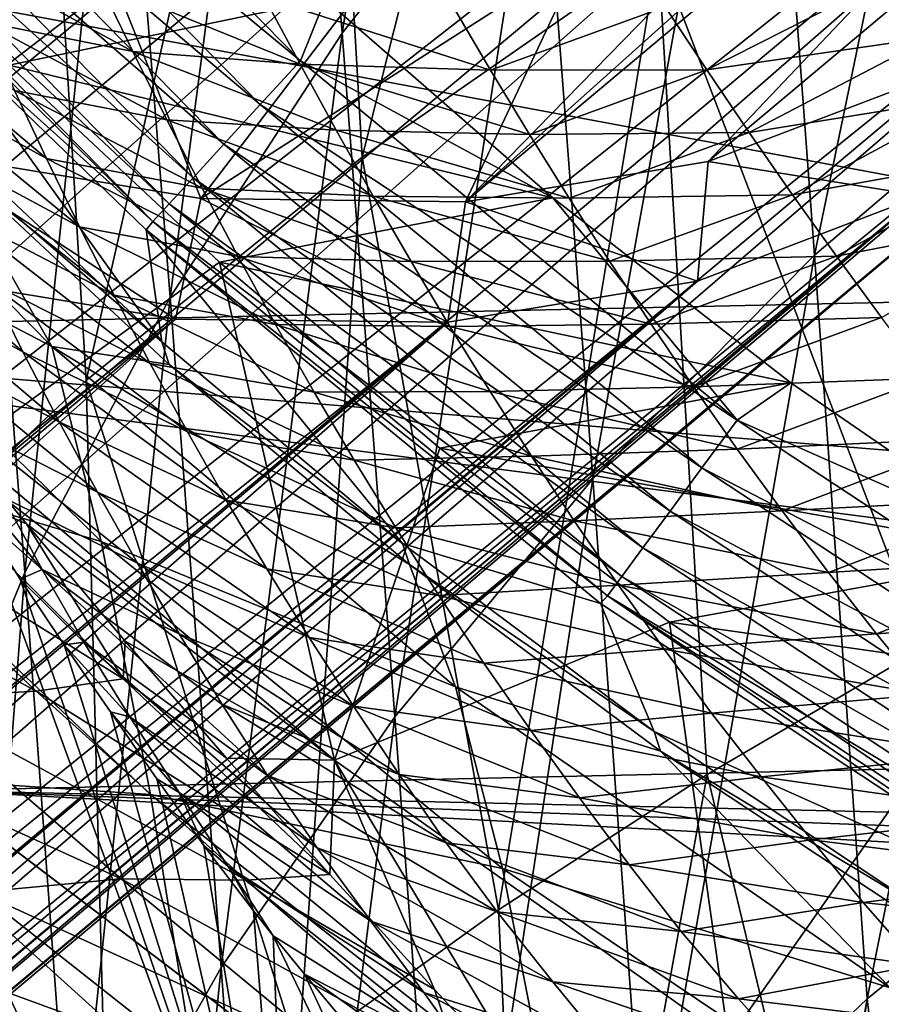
# Model space of a CAD drawing. Header units: metres. Extents: x -81 to 81, y -160 to 24.
# Tile 153 of 256: x -13.31 to -10.36, y -16.74 to -13.37. Entities that reach past the tile are written whole.
import ezdxf

# ---------------------------------------------------------------- set-up
doc = ezdxf.new("R2010")
doc.units = ezdxf.units.M
doc.layers.add('solid_501850_SW0001', color=7, linetype='CONTINUOUS')

msp = doc.modelspace()

# ---------------------------------------------------------------- linework, layer by layer
at = {"layer": 'solid_501850_SW0001'}
for points in [[(-3.074823, 2.153132, 37.877499), (-20.499187, -13.538681, 37.875874), (-20.864267, -13.308882, 38.155552)], [(-3.074823, 2.153132, 37.877499), (-2.791039, 1.899691, 37.547318), (-20.499187, -13.538681, 37.875874)], [(-2.791039, 1.899691, 37.547318), (-20.115282, -13.695514, 37.549973), (-20.499187, -13.538681, 37.875874)], [(-2.791039, 1.899691, 37.547318), (-18.180426, -12.245525, 37.317612), (-20.115282, -13.695514, 37.549973)], [(-8.945104, -6.159204, 28.861761), (-17.650682, -13.415193, 36.823414), (-15.53021, -11.158769, 34.913994)], [(-8.945104, -6.159204, 28.861761), (-17.43276, -13.996988, 36.527737), (-17.650682, -13.415193, 36.823414)], [(-8.945104, -6.159204, 28.861761), (-8.546358, -7.315212, 28.236788), (-17.43276, -13.996988, 36.527737)], [(-8.546358, -7.315212, 28.236788), (-17.247408, -14.573404, 36.20137), (-17.43276, -13.996988, 36.527737)], [(-8.546358, -7.315212, 28.236788), (-17.09519, -15.1428, 35.845196), (-17.247408, -14.573404, 36.20137)], [(-8.546358, -7.315212, 28.236788), (-8.280411, -8.440536, 27.494698), (-17.09519, -15.1428, 35.845196)], [(-8.280411, -8.440536, 27.494698), (-16.977089, -15.701576, 35.461452), (-17.09519, -15.1428, 35.845196)], [(-8.280411, -8.440536, 27.494698), (-16.893486, -16.247643, 35.051628), (-16.977089, -15.701576, 35.461452)], [(-8.280411, -8.440536, 27.494698), (-8.152085, -9.514558, 26.649143), (-16.893486, -16.247643, 35.051628)], [(-8.152085, -9.514558, 26.649143), (-16.844664, -16.779442, 34.616852), (-16.893486, -16.247643, 35.051628)], [(-8.152085, -9.514558, 26.649143), (-16.830942, -17.293594, 34.159874), (-16.844664, -16.779442, 34.616852)], [(-8.152085, -9.514558, 26.649143), (-8.163363, -10.520238, 25.713594), (-16.830942, -17.293594, 34.159874)], [(-12.206751, -13.413109, 107.246956), (-12.385904, -11.193456, 103.630226), (-11.711227, -10.290176, 104.087585)], [(-11.530266, -12.553999, 107.733734), (-12.206751, -13.413109, 107.246956), (-11.711227, -10.290176, 104.087585)], [(-12.137555, -13.837885, 117.305756), (-11.273492, -10.385248, 114.090157), (-12.294282, -11.125996, 113.616447)], [(-12.137555, -13.837885, 117.305756), (-11.125079, -13.133507, 117.804344), (-11.273492, -10.385248, 114.090157)], [(-8.163363, -10.520238, 25.713594), (-16.908768, -18.262018, 33.185719), (-16.852316, -17.788311, 33.682339)], [(-8.163363, -10.520238, 25.713594), (-8.31418, -11.439964, 24.70429), (-16.908768, -18.262018, 33.185719)], [(-8.163363, -10.520238, 25.713594), (-16.852316, -17.788311, 33.682339), (-16.830942, -17.293594, 34.159874)], [(-10.590725, -14.173091, 111.790161), (-10.770546, -11.745925, 108.191566), (-9.932058, -10.995133, 108.616974)], [(-9.758121, -13.463151, 112.239037), (-10.590725, -14.173091, 111.790161), (-9.932058, -10.995133, 108.616974)], [(-8.354523, -11.111953, 24.438234), (-11.784545, -13.990083, 18.043594), (-10.954058, -13.852874, 19.078125)], [(-10.116862, -12.494614, 21.240915), (-11.784545, -13.990083, 18.043594), (-8.354523, -11.111953, 24.438234)], [(-8.354523, -11.111953, 24.438234), (-10.954058, -13.852874, 19.078125), (-8.633861, -11.905996, 23.403704)], [(-13.081953, -14.601572, 116.764954), (-12.294282, -11.125996, 113.616447), (-13.24457, -11.928585, 113.102776)], [(-13.081953, -14.601572, 116.764954), (-12.137555, -13.837885, 117.305756), (-12.294282, -11.125996, 113.616447)], [(-12.795602, -14.316968, 106.734718), (-12.969091, -12.142397, 103.14933), (-12.385904, -11.193456, 103.630226)], [(-12.206751, -13.413109, 107.246956), (-12.795602, -14.316968, 106.734718), (-12.385904, -11.193456, 103.630226)], [(-8.31418, -11.439964, 24.70429), (-17.125488, -19.136, 32.146309), (-16.999935, -18.711706, 32.673168)], [(-8.31418, -11.439964, 24.70429), (-8.601727, -12.257323, 23.639378), (-17.125488, -19.136, 32.146309)], [(-8.31418, -11.439964, 24.70429), (-16.999935, -18.711706, 32.673168), (-16.908768, -18.262018, 33.185719)], [(-11.348275, -14.938284, 111.306602), (-11.530266, -12.553999, 107.733734), (-10.770546, -11.745925, 108.191566)], [(-10.590725, -14.173091, 111.790161), (-11.348275, -14.938284, 111.306602), (-10.770546, -11.745925, 108.191566)], [(-13.952888, -15.420466, 116.184776), (-13.24457, -11.928585, 113.102776), (-14.118835, -12.788567, 112.551872)], [(-13.952888, -15.420466, 116.184776), (-13.081953, -14.601572, 116.764954), (-13.24457, -11.928585, 113.102776)], [(-8.633861, -11.905996, 23.403704), (-10.954058, -13.852874, 19.078125), (-10.211478, -13.569723, 20.150457)], [(-13.857475, -12.2595, 54.090183), (-13.705418, -12.12536, 54.022781), (-12.349638, -13.507483, 54.022781)], [(-12.349638, -13.507483, 54.022781), (-13.705418, -12.12536, 54.022781), (-12.264775, -13.297103, 54)], [(-13.292419, -15.259287, 106.200531), (-13.45632, -13.130166, 102.648216), (-12.969091, -12.142397, 103.14933)], [(-12.795602, -14.316968, 106.734718), (-13.292419, -15.259287, 106.200531), (-12.969091, -12.142397, 103.14933)], [(-8.601727, -12.257323, 23.639378), (-17.477556, -19.901279, 31.058617), (-17.285038, -19.533361, 31.606983)], [(-8.601727, -12.257323, 23.639378), (-9.02157, -12.959562, 22.535404), (-17.477556, -19.901279, 31.058617)], [(-8.601727, -12.257323, 23.639378), (-17.285038, -19.533361, 31.606983), (-17.125488, -19.136, 32.146309)], [(-13.995324, -12.381104, 54.199123), (-13.857475, -12.2595, 54.090183), (-12.486652, -13.656948, 54.090183)], [(-12.486652, -13.656948, 54.090183), (-13.857475, -12.2595, 54.090183), (-12.349638, -13.507483, 54.022781)], [(-14.11267, -12.484623, 54.344627), (-13.995324, -12.381104, 54.199123), (-12.610862, -13.792447, 54.199123)], [(-12.610862, -13.792447, 54.199123), (-13.995324, -12.381104, 54.199123), (-12.486652, -13.656948, 54.090183)], [(-14.204153, -12.565328, 54.520054), (-14.11267, -12.484623, 54.344627), (-12.716597, -13.907793, 54.344627)], [(-12.716597, -13.907793, 54.344627), (-14.11267, -12.484623, 54.344627), (-12.610862, -13.792447, 54.199123)], [(-10.116862, -12.494614, 21.240915), (-10.704607, -12.883339, 20.24106), (-11.784545, -13.990083, 18.043594)], [(-11.125079, -13.133507, 117.804344), (-10.216166, -15.517291, 121.723938), (-10.050711, -12.491904, 118.258324)], [(-14.265599, -12.619534, 54.717396), (-14.204153, -12.565328, 54.520054), (-12.799029, -13.997719, 54.520054)], [(-12.799029, -13.997719, 54.520054), (-14.204153, -12.565328, 54.520054), (-12.716597, -13.907793, 54.344627)], [(-12.026346, -15.753034, 110.792007), (-12.206751, -13.413109, 107.246956), (-11.530266, -12.553999, 107.733734)], [(-11.348275, -14.938284, 111.306602), (-12.026346, -15.753034, 110.792007), (-11.530266, -12.553999, 107.733734)], [(-12.854396, -14.058119, 54.717396), (-14.292648, -12.644036, 54.907925), (-14.265599, -12.619534, 54.717396)], [(-12.854396, -14.058119, 54.717396), (-14.265599, -12.619534, 54.717396), (-12.799029, -13.997719, 54.520054)], [(-12.854396, -14.058119, 54.717396), (-13.602997, -13.385068, 54.906685), (-14.292648, -12.644036, 54.907925)], [(-8.249678, -14.289594, 2), (-15.246174, -14.441393, 2), (-16.71777, -12.708903, 2)], [(-9.85319, -13.234987, 2), (-8.249678, -14.289594, 2), (-16.71777, -12.708903, 2)], [(-12.264775, -13.297103, 54), (-14.030193, -12.812181, 54), (-13.346083, -13.523079, 54)], [(-10.704607, -12.883339, 20.24106), (-11.384703, -13.142701, 19.258924), (-11.784545, -13.990083, 18.043594)], [(-9.02157, -12.959562, 22.535404), (-17.958963, -20.544451, 29.941519), (-17.702463, -20.23875, 30.502766)], [(-9.02157, -12.959562, 22.535404), (-9.565908, -13.533527, 21.412987), (-17.958963, -20.544451, 29.941519)], [(-9.02157, -12.959562, 22.535404), (-17.702463, -20.23875, 30.502766), (-17.477556, -19.901279, 31.058617)], [(-12.975953, -13.258655, 17.411612), (-13.859974, -13.112996, 16.578184), (-13.653875, -13.820346, 16.154318)], [(-13.292419, -15.259287, 106.200531), (-13.69299, -16.233688, 105.647919), (-13.45632, -13.130166, 102.648216)], [(-13.538039, -13.139801, 87.693657), (-12.922866, -13.475214, 86.946098), (-13.037009, -13.239193, 86.868149)], [(-13.538039, -13.139801, 87.693657), (-13.434652, -13.374639, 87.780502), (-12.922866, -13.475214, 86.946098)], [(-11.384703, -13.142701, 19.258924), (-12.689715, -13.979237, 17.063272), (-11.784545, -13.990083, 18.043594)], [(-11.384703, -13.142701, 19.258924), (-12.146781, -13.268618, 18.309601), (-12.689715, -13.979237, 17.063272)], [(-12.137555, -13.837885, 117.305756), (-11.671509, -16.413771, 121.023651), (-11.125079, -13.133507, 117.804344)], [(-11.125079, -13.133507, 117.804344), (-11.671509, -16.413771, 121.023651), (-10.956989, -15.950297, 121.385658)], [(-11.125079, -13.133507, 117.804344), (-10.956989, -15.950297, 121.385658), (-10.216166, -15.517291, 121.723938)], [(-13.583371, -13.815464, 58.149918), (-13.200436, -14.485826, 62.552574), (-14.465623, -13.199264, 62.651062)], [(-14.293979, -13.914976, 67.18322), (-14.465623, -13.199264, 62.651062), (-13.200436, -14.485826, 62.552574)], [(-13.037009, -13.239193, 86.868149), (-12.350614, -13.518945, 86.146568), (-12.472191, -13.290989, 86.079903)], [(-13.037009, -13.239193, 86.868149), (-12.922866, -13.475214, 86.946098), (-12.350614, -13.518945, 86.146568)], [(-11.10169, -13.322603, 84.647179), (-10.95851, -13.539011, 84.695976), (-10.338819, -13.223198, 83.991135)], [(-10.95851, -13.539011, 84.695976), (-10.188517, -13.426425, 84.030693), (-10.338819, -13.223198, 83.991135)], [(-12.975953, -13.258655, 17.411612), (-13.653875, -13.820346, 16.154318), (-12.689715, -13.979237, 17.063272)], [(-12.146781, -13.268618, 18.309601), (-12.975953, -13.258655, 17.411612), (-12.689715, -13.979237, 17.063272)], [(-13.845108, -13.313985, 88.683617), (-13.218492, -13.842445, 87.953545), (-13.328258, -13.608775, 87.867226)], [(-13.845108, -13.313985, 88.683617), (-13.744857, -13.5508, 88.78009), (-13.218492, -13.842445, 87.953545)], [(-11.486192, -13.976864, 54), (-12.264775, -13.297103, 54), (-13.346083, -13.523079, 54)], [(-12.472191, -13.290989, 86.079903), (-11.698356, -13.539729, 85.395905), (-11.829428, -13.318308, 85.338875)], [(-12.472191, -13.290989, 86.079903), (-12.350614, -13.518945, 86.146568), (-11.698356, -13.539729, 85.395905)], [(-12.349638, -13.507483, 54.022781), (-12.264775, -13.297103, 54), (-11.486192, -13.976864, 54)], [(-11.829428, -13.318308, 85.338875), (-11.698356, -13.539729, 85.395905), (-11.10169, -13.322603, 84.647179)], [(-11.698356, -13.539729, 85.395905), (-10.95851, -13.539011, 84.695976), (-11.10169, -13.322603, 84.647179)], [(-13.434652, -13.374639, 87.780502), (-12.805991, -13.710062, 87.024117), (-12.922866, -13.475214, 86.946098)], [(-13.434652, -13.374639, 87.780502), (-13.328258, -13.608775, 87.867226), (-12.805991, -13.710062, 87.024117)], [(-12.823666, -14.469574, 57.484314), (-13.608454, -13.7329, 57.519093), (-13.602997, -13.385068, 54.906685)], [(-12.823666, -14.469574, 57.484314), (-13.602997, -13.385068, 54.906685), (-12.877282, -14.086468, 54.905521)], [(-12.854396, -14.058119, 54.717396), (-12.877282, -14.086468, 54.905521), (-13.602997, -13.385068, 54.906685)], [(-12.620599, -16.611588, 110.250038), (-12.795602, -14.316968, 106.734718), (-12.206751, -13.413109, 107.246956)], [(-12.026346, -15.753034, 110.792007), (-12.620599, -16.611588, 110.250038), (-12.206751, -13.413109, 107.246956)], [(-10.95851, -13.539011, 84.695976), (-10.813258, -13.753438, 84.744873), (-10.188517, -13.426425, 84.030693)], [(-10.813258, -13.753438, 84.744873), (-10.036303, -13.627546, 84.070274), (-10.188517, -13.426425, 84.030693)], [(-12.922866, -13.475214, 86.946098), (-12.226755, -13.745373, 86.213425), (-12.350614, -13.518945, 86.146568)], [(-12.922866, -13.475214, 86.946098), (-12.805991, -13.710062, 87.024117), (-12.226755, -13.745373, 86.213425)], [(-10.410191, -16.718731, 115.309746), (-10.590725, -14.173091, 111.790161), (-9.758121, -13.463151, 112.239037)], [(-9.583657, -16.049723, 115.780556), (-10.410191, -16.718731, 115.309746), (-9.758121, -13.463151, 112.239037)], [(-12.486652, -13.656948, 54.090183), (-12.349638, -13.507483, 54.022781), (-10.854898, -14.738056, 54.022781)], [(-10.854898, -14.738056, 54.022781), (-12.349638, -13.507483, 54.022781), (-11.486192, -13.976864, 54)], [(-9.565908, -13.533527, 21.412987), (-18.560987, -21.054058, 28.815071), (-18.24542, -20.81646, 29.378422)], [(-9.565908, -13.533527, 21.412987), (-10.225677, -13.969928, 20.290571), (-18.560987, -21.054058, 28.815071)], [(-9.565908, -13.533527, 21.412987), (-18.24542, -20.81646, 29.378422), (-17.958963, -20.544451, 29.941519)], [(-13.499246, -14.834518, 48.921474), (-12.62625, -14.19737, 54), (-13.346083, -13.523079, 54)], [(-11.486192, -13.976864, 54), (-13.346083, -13.523079, 54), (-12.62625, -14.19737, 54)], [(-12.350614, -13.518945, 86.146568), (-11.565234, -13.759366, 85.453117), (-11.698356, -13.539729, 85.395905)], [(-12.350614, -13.518945, 86.146568), (-12.226755, -13.745373, 86.213425), (-11.565234, -13.759366, 85.453117)], [(-11.698356, -13.539729, 85.395905), (-11.565234, -13.759366, 85.453117), (-10.95851, -13.539011, 84.695976)], [(-11.565234, -13.759366, 85.453117), (-10.813258, -13.753438, 84.744873), (-10.95851, -13.539011, 84.695976)], [(-13.744857, -13.5508, 88.78009), (-13.104862, -14.075938, 88.039055), (-13.218492, -13.842445, 87.953545)], [(-13.744857, -13.5508, 88.78009), (-13.640495, -13.787953, 88.875481), (-13.104862, -14.075938, 88.039055)], [(-10.211478, -13.569723, 20.150457), (-10.954058, -13.852874, 19.078125), (-10.225677, -13.969928, 20.290571)], [(-13.328258, -13.608775, 87.867226), (-12.686012, -13.943948, 87.101952), (-12.805991, -13.710062, 87.024117)], [(-13.328258, -13.608775, 87.867226), (-13.218492, -13.842445, 87.953545), (-12.686012, -13.943948, 87.101952)], [(-10.813258, -13.753438, 84.744873), (-10.665574, -13.966011, 84.793694), (-10.036303, -13.627546, 84.070274)], [(-10.665574, -13.966011, 84.793694), (-9.881866, -13.826637, 84.109741), (-10.036303, -13.627546, 84.070274)], [(-12.610862, -13.792447, 54.199123), (-12.486652, -13.656948, 54.090183), (-10.975244, -14.901248, 54.090183)], [(-10.975244, -14.901248, 54.090183), (-12.486652, -13.656948, 54.090183), (-10.854898, -14.738056, 54.022781)], [(-12.805991, -13.710062, 87.024117), (-12.100219, -13.970499, 86.280235), (-12.226755, -13.745373, 86.213425)], [(-12.805991, -13.710062, 87.024117), (-12.686012, -13.943948, 87.101952), (-12.100219, -13.970499, 86.280235)], [(-12.823666, -14.469574, 57.484314), (-13.583371, -13.815464, 58.149918), (-13.608454, -13.7329, 57.519093)], [(-12.226755, -13.745373, 86.213425), (-11.42966, -13.977428, 85.5103), (-11.565234, -13.759366, 85.453117)], [(-12.226755, -13.745373, 86.213425), (-12.100219, -13.970499, 86.280235), (-11.42966, -13.977428, 85.5103)], [(-11.565234, -13.759366, 85.453117), (-11.42966, -13.977428, 85.5103), (-10.813258, -13.753438, 84.744873)], [(-11.42966, -13.977428, 85.5103), (-10.665574, -13.966011, 84.793694), (-10.813258, -13.753438, 84.744873)], [(-13.640495, -13.787953, 88.875481), (-12.986803, -14.309569, 88.123314), (-13.104862, -14.075938, 88.039055)], [(-13.640495, -13.787953, 88.875481), (-13.531494, -14.025802, 88.969307), (-12.986803, -14.309569, 88.123314)], [(-13.583371, -13.815464, 58.149918), (-12.798827, -14.546919, 58.112644), (-13.200436, -14.485826, 62.552574)], [(-12.823666, -14.469574, 57.484314), (-12.798827, -14.546919, 58.112644), (-13.583371, -13.815464, 58.149918)], [(-12.716597, -13.907793, 54.344627), (-12.610862, -13.792447, 54.199123), (-11.084342, -15.049191, 54.199123)], [(-11.084342, -15.049191, 54.199123), (-12.610862, -13.792447, 54.199123), (-10.975244, -14.901248, 54.090183)], [(-13.653875, -13.820346, 16.154318), (-13.769328, -14.227985, 16.176832), (-12.776969, -14.391513, 17.112381)], [(-12.689715, -13.979237, 17.063272), (-13.653875, -13.820346, 16.154318), (-12.776969, -14.391513, 17.112381)], [(-13.218492, -13.842445, 87.953545), (-12.562511, -14.17709, 87.179314), (-12.686012, -13.943948, 87.101952)], [(-13.218492, -13.842445, 87.953545), (-13.104862, -14.075938, 88.039055), (-12.562511, -14.17709, 87.179314)], [(-13.081953, -14.601572, 116.764954), (-12.35637, -16.907379, 120.638084), (-12.137555, -13.837885, 117.305756)], [(-12.137555, -13.837885, 117.305756), (-12.35637, -16.907379, 120.638084), (-11.671509, -16.413771, 121.023651)], [(-10.954058, -13.852874, 19.078125), (-11.784545, -13.990083, 18.043594), (-10.990153, -14.261451, 19.186598)], [(-10.954058, -13.852874, 19.078125), (-10.990153, -14.261451, 19.186598), (-10.225677, -13.969928, 20.290571)], [(-10.665574, -13.966011, 84.793694), (-10.515089, -14.176838, 84.842255), (-9.881866, -13.826637, 84.109741)], [(-10.515089, -14.176838, 84.842255), (-9.724826, -14.023773, 84.148933), (-9.881866, -13.826637, 84.109741)], [(-13.031713, -15.152737, 67.035637), (-14.293979, -13.914976, 67.18322), (-13.200436, -14.485826, 62.552574)], [(-14.121251, -14.831726, 71.680275), (-14.293979, -13.914976, 67.18322), (-13.031713, -15.152737, 67.035637)], [(-12.799029, -13.997719, 54.520054), (-12.716597, -13.907793, 54.344627), (-11.177213, -15.175129, 54.344627)], [(-11.177213, -15.175129, 54.344627), (-12.716597, -13.907793, 54.344627), (-11.084342, -15.049191, 54.199123)], [(-12.686012, -13.943948, 87.101952), (-11.97065, -14.194486, 86.346779), (-12.100219, -13.970499, 86.280235)], [(-12.686012, -13.943948, 87.101952), (-12.562511, -14.17709, 87.179314), (-11.97065, -14.194486, 86.346779)], [(-10.225677, -13.969928, 20.290571), (-19.273956, -21.421947, 27.697344), (-18.904552, -21.256306, 28.253538)], [(-10.225677, -13.969928, 20.290571), (-10.990153, -14.261451, 19.186598), (-19.273956, -21.421947, 27.697344)], [(-10.225677, -13.969928, 20.290571), (-18.904552, -21.256306, 28.253538), (-18.560987, -21.054058, 28.815071)], [(-12.689715, -13.979237, 17.063272), (-12.776969, -14.391513, 17.112381), (-11.845026, -14.402695, 18.121683)], [(-11.784545, -13.990083, 18.043594), (-12.689715, -13.979237, 17.063272), (-11.845026, -14.402695, 18.121683)], [(-10.671309, -14.609551, 54), (-11.486192, -13.976864, 54), (-12.62625, -14.19737, 54)], [(-12.100219, -13.970499, 86.280235), (-11.291288, -14.194044, 85.567284), (-11.42966, -13.977428, 85.5103)], [(-12.100219, -13.970499, 86.280235), (-11.97065, -14.194486, 86.346779), (-11.291288, -14.194044, 85.567284)], [(-10.854898, -14.738056, 54.022781), (-11.486192, -13.976864, 54), (-10.671309, -14.609551, 54)], [(-11.42966, -13.977428, 85.5103), (-11.291288, -14.194044, 85.567284), (-10.665574, -13.966011, 84.793694)], [(-11.291288, -14.194044, 85.567284), (-10.515089, -14.176838, 84.842255), (-10.665574, -13.966011, 84.793694)], [(-12.854396, -14.058119, 54.717396), (-12.799029, -13.997719, 54.520054), (-11.249617, -15.273314, 54.520054)], [(-11.249617, -15.273314, 54.520054), (-12.799029, -13.997719, 54.520054), (-11.177213, -15.175129, 54.344627)], [(-11.784545, -13.990083, 18.043594), (-11.845026, -14.402695, 18.121683), (-10.990153, -14.261451, 19.186598)], [(-13.851559, -14.023096, 89.967339), (-13.298813, -14.503694, 89.151993), (-13.417616, -14.264418, 89.061447)], [(-13.851559, -14.023096, 89.967339), (-13.739757, -14.265566, 90.064941), (-13.298813, -14.503694, 89.151993)], [(-13.531494, -14.025802, 88.969307), (-12.863938, -14.543501, 88.206078), (-12.986803, -14.309569, 88.123314)], [(-13.531494, -14.025802, 88.969307), (-13.417616, -14.264418, 89.061447), (-12.863938, -14.543501, 88.206078)], [(-10.515089, -14.176838, 84.842255), (-10.361276, -14.386039, 84.89032), (-9.724826, -14.023773, 84.148933)], [(-13.104862, -14.075938, 88.039055), (-12.434915, -14.409753, 87.255798), (-12.562511, -14.17709, 87.179314)], [(-13.104862, -14.075938, 88.039055), (-12.986803, -14.309569, 88.123314), (-12.434915, -14.409753, 87.255798)], [(-11.298246, -15.33926, 54.717396), (-12.877282, -14.086468, 54.905521), (-12.854396, -14.058119, 54.717396)], [(-12.000489, -15.159981, 57.452991), (-12.877282, -14.086468, 54.905521), (-11.322934, -15.36585, 54.903454)], [(-11.298246, -15.33926, 54.717396), (-11.322934, -15.36585, 54.903454), (-12.877282, -14.086468, 54.905521)], [(-12.000489, -15.159981, 57.452991), (-12.823666, -14.469574, 57.484314), (-12.877282, -14.086468, 54.905521)], [(-11.298246, -15.33926, 54.717396), (-12.854396, -14.058119, 54.717396), (-11.249617, -15.273314, 54.520054)], [(-12.562511, -14.17709, 87.179314), (-11.837573, -14.417519, 86.412766), (-11.97065, -14.194486, 86.346779)], [(-12.562511, -14.17709, 87.179314), (-12.434915, -14.409753, 87.255798), (-11.837573, -14.417519, 86.412766)], [(-11.165368, -17.440941, 114.802032), (-11.348275, -14.938284, 111.306602), (-10.590725, -14.173091, 111.790161)], [(-11.291288, -14.194044, 85.567284), (-11.149669, -14.409357, 85.62381), (-10.515089, -14.176838, 84.842255)], [(-10.410191, -16.718731, 115.309746), (-11.165368, -17.440941, 114.802032), (-10.590725, -14.173091, 111.790161)], [(-11.149669, -14.409357, 85.62381), (-10.361276, -14.386039, 84.89032), (-10.515089, -14.176838, 84.842255)], [(-12.232267, -15.901699, 48.907223), (-12.62625, -14.19737, 54), (-13.499246, -14.834518, 48.921474)], [(-10.671309, -14.609551, 54), (-12.62625, -14.19737, 54), (-11.872545, -14.833467, 54)], [(-12.232267, -15.901699, 48.907223), (-11.872545, -14.833467, 54), (-12.62625, -14.19737, 54)], [(-11.97065, -14.194486, 86.346779), (-11.149669, -14.409357, 85.62381), (-11.291288, -14.194044, 85.567284)], [(-11.97065, -14.194486, 86.346779), (-11.837573, -14.417519, 86.412766), (-11.149669, -14.409357, 85.62381)], [(-12.776969, -14.391513, 17.112381), (-13.769328, -14.227985, 16.176832), (-21.945789, -21.623201, 24.58954)], [(-10.990153, -14.261451, 19.186598), (-20.085346, -21.6415, 26.608112), (-19.667967, -21.550503, 27.148273)], [(-10.990153, -14.261451, 19.186598), (-11.845026, -14.402695, 18.121683), (-20.085346, -21.6415, 26.608112)], [(-10.990153, -14.261451, 19.186598), (-19.667967, -21.550503, 27.148273), (-19.273956, -21.421947, 27.697344)], [(-8.249678, -14.289594, 2), (-6.535561, -15.150459, 2), (-15.246174, -14.441393, 2)], [(-13.739757, -14.265566, 90.064941), (-13.174693, -14.74369, 89.240601), (-13.298813, -14.503694, 89.151993)], [(-13.739757, -14.265566, 90.064941), (-13.621776, -14.50977, 90.159218), (-13.174693, -14.74369, 89.240601)], [(-13.417616, -14.264418, 89.061447), (-12.736212, -14.77764, 88.287392), (-12.863938, -14.543501, 88.206078)], [(-13.417616, -14.264418, 89.061447), (-13.298813, -14.503694, 89.151993), (-12.736212, -14.77764, 88.287392)], [(-13.126691, -17.508198, 109.684372), (-13.292419, -15.259287, 106.200531), (-12.795602, -14.316968, 106.734718)], [(-12.620599, -16.611588, 110.250038), (-13.126691, -17.508198, 109.684372), (-12.795602, -14.316968, 106.734718)], [(-12.986803, -14.309569, 88.123314), (-12.302638, -14.642194, 87.331024), (-12.434915, -14.409753, 87.255798)], [(-12.986803, -14.309569, 88.123314), (-12.863938, -14.543501, 88.206078), (-12.302638, -14.642194, 87.331024)], [(-12.776969, -14.391513, 17.112381), (-21.945789, -21.623201, 24.58954), (-21.455841, -21.68519, 25.068651)], [(-12.776969, -14.391513, 17.112381), (-21.455841, -21.68519, 25.068651), (-20.980743, -21.708952, 25.566607)], [(-11.845026, -14.402695, 18.121683), (-12.776969, -14.391513, 17.112381), (-20.980743, -21.708952, 25.566607)], [(-11.149669, -14.409357, 85.62381), (-11.004232, -14.62353, 85.679588), (-10.361276, -14.386039, 84.89032)], [(-11.004232, -14.62353, 85.679588), (-10.203551, -14.593736, 84.93763), (-10.361276, -14.386039, 84.89032)], [(-11.845026, -14.402695, 18.121683), (-20.980743, -21.708952, 25.566607), (-20.523489, -21.694359, 26.080252)], [(-11.845026, -14.402695, 18.121683), (-20.523489, -21.694359, 26.080252), (-20.085346, -21.6415, 26.608112)], [(-12.434915, -14.409753, 87.255798), (-11.700409, -14.639809, 86.477852), (-11.837573, -14.417519, 86.412766)], [(-12.434915, -14.409753, 87.255798), (-12.302638, -14.642194, 87.331024), (-11.700409, -14.639809, 86.477852)], [(-11.837573, -14.417519, 86.412766), (-11.004232, -14.62353, 85.679588), (-11.149669, -14.409357, 85.62381)], [(-11.837573, -14.417519, 86.412766), (-11.700409, -14.639809, 86.477852), (-11.004232, -14.62353, 85.679588)], [(-4.732069, -15.806881, 2), (-13.59501, -16.005497, 2), (-15.246174, -14.441393, 2)], [(-6.535561, -15.150459, 2), (-4.732069, -15.806881, 2), (-15.246174, -14.441393, 2)], [(-11.976569, -15.232227, 58.079102), (-11.818662, -15.650252, 62.463932), (-13.200436, -14.485826, 62.552574)], [(-13.031713, -15.152737, 67.035637), (-13.200436, -14.485826, 62.552574), (-11.818662, -15.650252, 62.463932)], [(-12.798827, -14.546919, 58.112644), (-11.976569, -15.232227, 58.079102), (-13.200436, -14.485826, 62.552574)], [(-12.000489, -15.159981, 57.452991), (-12.798827, -14.546919, 58.112644), (-12.823666, -14.469574, 57.484314)], [(-13.621776, -14.50977, 90.159218), (-13.044243, -14.984774, 89.32618), (-13.174693, -14.74369, 89.240601)], [(-13.621776, -14.50977, 90.159218), (-13.497008, -14.755923, 90.249527), (-13.044243, -14.984774, 89.32618)], [(-13.298813, -14.503694, 89.151993), (-12.603464, -15.011923, 88.367203), (-12.736212, -14.77764, 88.287392)], [(-13.298813, -14.503694, 89.151993), (-13.174693, -14.74369, 89.240601), (-12.603464, -15.011923, 88.367203)], [(-12.863938, -14.543501, 88.206078), (-12.165442, -14.874441, 87.404884), (-12.302638, -14.642194, 87.331024)], [(-12.863938, -14.543501, 88.206078), (-12.736212, -14.77764, 88.287392), (-12.165442, -14.874441, 87.404884)], [(-12.000489, -15.159981, 57.452991), (-11.976569, -15.232227, 58.079102), (-12.798827, -14.546919, 58.112644)], [(-11.004232, -14.62353, 85.679588), (-10.854505, -14.836678, 85.734398), (-10.203551, -14.593736, 84.93763)], [(-10.854505, -14.836678, 85.734398), (-10.041623, -14.799936, 84.98407), (-10.203551, -14.593736, 84.93763)], [(-13.952888, -15.420466, 116.184776), (-13.008873, -17.429949, 120.229843), (-13.081953, -14.601572, 116.764954)], [(-13.081953, -14.601572, 116.764954), (-13.008873, -17.429949, 120.229843), (-12.35637, -16.907379, 120.638084)], [(-9.817135, -15.197289, 54), (-10.671309, -14.609551, 54), (-11.872545, -14.833467, 54)], [(-11.700409, -14.639809, 86.477852), (-10.854505, -14.836678, 85.734398), (-11.004232, -14.62353, 85.679588)], [(-10.854898, -14.738056, 54.022781), (-10.671309, -14.609551, 54), (-9.817135, -15.197289, 54)], [(-12.302638, -14.642194, 87.331024), (-11.558704, -14.861492, 86.541794), (-11.700409, -14.639809, 86.477852)], [(-12.302638, -14.642194, 87.331024), (-12.165442, -14.874441, 87.404884), (-11.558704, -14.861492, 86.541794)], [(-11.700409, -14.639809, 86.477852), (-11.558704, -14.861492, 86.541794), (-10.854505, -14.836678, 85.734398)], [(-13.497008, -14.755923, 90.249527), (-12.906836, -15.227092, 89.408165), (-13.044243, -14.984774, 89.32618)], [(-13.497008, -14.755923, 90.249527), (-13.366779, -15.002868, 90.338005), (-12.906836, -15.227092, 89.408165)], [(-13.174693, -14.74369, 89.240601), (-12.464826, -15.24655, 88.44471), (-12.603464, -15.011923, 88.367203)], [(-13.174693, -14.74369, 89.240601), (-13.044243, -14.984774, 89.32618), (-12.464826, -15.24655, 88.44471)], [(-10.975244, -14.901248, 54.090183), (-10.854898, -14.738056, 54.022781), (-9.237782, -15.803148, 54.022781)], [(-9.237782, -15.803148, 54.022781), (-10.854898, -14.738056, 54.022781), (-9.817135, -15.197289, 54)], [(-12.736212, -14.77764, 88.287392), (-12.02331, -15.106371, 87.477463), (-12.165442, -14.874441, 87.404884)], [(-12.736212, -14.77764, 88.287392), (-12.603464, -15.011923, 88.367203), (-12.02331, -15.106371, 87.477463)], [(-13.232494, -15.249383, 90.426826), (-13.587474, -14.826381, 90.766853), (-13.450862, -15.057, 90.785515)], [(-13.366779, -15.002868, 90.338005), (-13.587474, -14.826381, 90.766853), (-13.232494, -15.249383, 90.426826)], [(-10.854505, -14.836678, 85.734398), (-10.700416, -15.048723, 85.788246), (-10.041623, -14.799936, 84.98407)], [(-10.700416, -15.048723, 85.788246), (-9.87552, -15.004519, 85.029701), (-10.041623, -14.799936, 84.98407)], [(-12.86205, -16.018986, 71.485474), (-14.121251, -14.831726, 71.680275), (-13.031713, -15.152737, 67.035637)], [(-13.947365, -15.947774, 76.133209), (-14.121251, -14.831726, 71.680275), (-12.86205, -16.018986, 71.485474)], [(-13.643353, -14.939567, 48.200603), (-13.287065, -15.09259, 48.670414), (-13.499246, -14.834518, 48.921474)], [(-12.232267, -15.901699, 48.907223), (-13.499246, -14.834518, 48.921474), (-13.287065, -15.09259, 48.670414)], [(-12.232267, -15.901699, 48.907223), (-11.086637, -15.429898, 54), (-11.872545, -14.833467, 54)], [(-12.165442, -14.874441, 87.404884), (-11.412395, -15.082489, 86.604622), (-11.558704, -14.861492, 86.541794)], [(-9.817135, -15.197289, 54), (-11.872545, -14.833467, 54), (-11.086637, -15.429898, 54)], [(-11.558704, -14.861492, 86.541794), (-10.700416, -15.048723, 85.788246), (-10.854505, -14.836678, 85.734398)], [(-11.558704, -14.861492, 86.541794), (-11.412395, -15.082489, 86.604622), (-10.700416, -15.048723, 85.788246)], [(-12.165442, -14.874441, 87.404884), (-12.02331, -15.106371, 87.477463), (-11.412395, -15.082489, 86.604622)], [(-11.084342, -15.049191, 54.199123), (-10.975244, -14.901248, 54.090183), (-9.340229, -15.978131, 54.090183)], [(-9.340229, -15.978131, 54.090183), (-10.975244, -14.901248, 54.090183), (-9.237782, -15.803148, 54.022781)], [(-13.951387, -15.00247, 47.476585), (-12.955918, -15.623364, 47.771072), (-13.643353, -14.939567, 48.200603)], [(-13.643353, -14.939567, 48.200603), (-12.955918, -15.623364, 47.771072), (-13.287065, -15.09259, 48.670414)], [(-11.844795, -18.211201, 114.2612), (-12.026346, -15.753034, 110.792007), (-11.348275, -14.938284, 111.306602)], [(-11.165368, -17.440941, 114.802032), (-11.844795, -18.211201, 114.2612), (-11.348275, -14.938284, 111.306602)], [(-13.044243, -14.984774, 89.32618), (-12.3193, -15.481767, 88.519005), (-12.464826, -15.24655, 88.44471)], [(-13.044243, -14.984774, 89.32618), (-12.906836, -15.227092, 89.408165), (-12.3193, -15.481767, 88.519005)], [(-14.377373, -15.053236, 46.825165), (-13.253417, -15.665343, 47.029186), (-13.951387, -15.00247, 47.476585)], [(-13.951387, -15.00247, 47.476585), (-13.253417, -15.665343, 47.029186), (-12.955918, -15.623364, 47.771072)], [(-13.366779, -15.002868, 90.338005), (-12.763936, -15.469632, 89.488495), (-12.906836, -15.227092, 89.408165)], [(-13.366779, -15.002868, 90.338005), (-13.232494, -15.249383, 90.426826), (-12.763936, -15.469632, 89.488495)], [(-12.603464, -15.011923, 88.367203), (-11.875819, -15.337976, 87.548439), (-12.02331, -15.106371, 87.477463)], [(-12.603464, -15.011923, 88.367203), (-12.464826, -15.24655, 88.44471), (-11.875819, -15.337976, 87.548439)], [(-10.700416, -15.048723, 85.788246), (-10.541946, -15.259549, 85.841156), (-9.87552, -15.004519, 85.029701)], [(-10.541946, -15.259549, 85.841156), (-9.705014, -15.207376, 85.074409), (-9.87552, -15.004519, 85.029701)], [(-14.377373, -15.053236, 46.825165), (-13.680202, -15.689056, 46.367565), (-13.253417, -15.665343, 47.029186)], [(-12.384216, -17.973127, 94.186371), (-13.308167, -15.282683, 90.787659), (-13.450862, -15.057, 90.785515)], [(-13.232494, -15.249383, 90.426826), (-13.450862, -15.057, 90.785515), (-13.308167, -15.282683, 90.787659)], [(-13.434691, -16.7327, 94.737793), (-12.384216, -17.973127, 94.186371), (-13.450862, -15.057, 90.785515)], [(-11.412395, -15.082489, 86.604622), (-10.541946, -15.259549, 85.841156), (-10.700416, -15.048723, 85.788246)], [(-11.177213, -15.175129, 54.344627), (-11.084342, -15.049191, 54.199123), (-9.433103, -16.136763, 54.199123)], [(-9.433103, -16.136763, 54.199123), (-11.084342, -15.049191, 54.199123), (-9.340229, -15.978131, 54.090183)], [(-12.232267, -15.901699, 48.907223), (-13.287065, -15.09259, 48.670414), (-12.949097, -15.494264, 48.249741)], [(-12.955918, -15.623364, 47.771072), (-12.949097, -15.494264, 48.249741), (-13.287065, -15.09259, 48.670414)], [(-12.02331, -15.106371, 87.477463), (-11.261425, -15.302691, 86.666344), (-11.412395, -15.082489, 86.604622)], [(-11.412395, -15.082489, 86.604622), (-11.261425, -15.302691, 86.666344), (-10.541946, -15.259549, 85.841156)], [(-12.02331, -15.106371, 87.477463), (-11.875819, -15.337976, 87.548439), (-11.261425, -15.302691, 86.666344)], [(-11.658269, -16.272402, 66.90287), (-13.031713, -15.152737, 67.035637), (-11.818662, -15.650252, 62.463932)], [(-12.86205, -16.018986, 71.485474), (-13.031713, -15.152737, 67.035637), (-11.658269, -16.272402, 66.90287)], [(-11.13921, -15.803707, 57.425167), (-11.976569, -15.232227, 58.079102), (-12.000489, -15.159981, 57.452991)], [(-11.13921, -15.803707, 57.425167), (-12.000489, -15.159981, 57.452991), (-11.322934, -15.36585, 54.903454)], [(-11.249617, -15.273314, 54.520054), (-11.177213, -15.175129, 54.344627), (-9.512162, -16.271799, 54.344627)], [(-9.512162, -16.271799, 54.344627), (-11.177213, -15.175129, 54.344627), (-9.433103, -16.136763, 54.199123)], [(-8.926284, -15.737804, 54), (-9.817135, -15.197289, 54), (-11.086637, -15.429898, 54)], [(-12.906836, -15.227092, 89.408165), (-12.167603, -15.717077, 88.590988), (-12.3193, -15.481767, 88.519005)], [(-12.906836, -15.227092, 89.408165), (-12.763936, -15.469632, 89.488495), (-12.167603, -15.717077, 88.590988)], [(-11.976569, -15.232227, 58.079102), (-11.116773, -15.871091, 58.049061), (-11.818662, -15.650252, 62.463932)], [(-11.13921, -15.803707, 57.425167), (-11.116773, -15.871091, 58.049061), (-11.976569, -15.232227, 58.079102)], [(-10.541946, -15.259549, 85.841156), (-10.378459, -15.469123, 85.892731), (-9.705014, -15.207376, 85.074409)], [(-10.378459, -15.469123, 85.892731), (-9.529125, -15.408454, 85.117638), (-9.705014, -15.207376, 85.074409)], [(-13.540402, -18.437052, 109.098724), (-13.69299, -16.233688, 105.647919), (-13.292419, -15.259287, 106.200531)], [(-13.126691, -17.508198, 109.684372), (-13.540402, -18.437052, 109.098724), (-13.292419, -15.259287, 106.200531)], [(-13.232494, -15.249383, 90.426826), (-13.308167, -15.282683, 90.787659), (-13.090242, -15.49795, 90.510681)], [(-13.232494, -15.249383, 90.426826), (-12.462119, -15.954223, 89.645302), (-12.617095, -15.711329, 89.569153)], [(-13.232494, -15.249383, 90.426826), (-13.090242, -15.49795, 90.510681), (-12.462119, -15.954223, 89.645302)], [(-13.232494, -15.249383, 90.426826), (-12.617095, -15.711329, 89.569153), (-12.763936, -15.469632, 89.488495)], [(-12.464826, -15.24655, 88.44471), (-11.721867, -15.569439, 87.616928), (-11.875819, -15.337976, 87.548439)], [(-12.464826, -15.24655, 88.44471), (-12.3193, -15.481767, 88.519005), (-11.721867, -15.569439, 87.616928)], [(-11.261425, -15.302691, 86.666344), (-10.378459, -15.469123, 85.892731), (-10.541946, -15.259549, 85.841156)], [(-12.384216, -17.973127, 94.186371), (-13.15768, -15.506808, 90.777283), (-13.308167, -15.282683, 90.787659)], [(-13.090242, -15.49795, 90.510681), (-13.308167, -15.282683, 90.787659), (-13.15768, -15.506808, 90.777283)], [(-11.875819, -15.337976, 87.548439), (-11.105067, -15.522122, 86.72644), (-11.261425, -15.302691, 86.666344)], [(-11.298246, -15.33926, 54.717396), (-11.249617, -15.273314, 54.520054), (-9.573798, -16.377075, 54.520054)], [(-11.261425, -15.302691, 86.666344), (-11.105067, -15.522122, 86.72644), (-10.378459, -15.469123, 85.892731)], [(-9.573798, -16.377075, 54.520054), (-11.249617, -15.273314, 54.520054), (-9.512162, -16.271799, 54.344627)], [(-11.875819, -15.337976, 87.548439), (-11.721867, -15.569439, 87.616928), (-11.105067, -15.522122, 86.72644)], [(-11.298246, -15.33926, 54.717396), (-9.636812, -16.476767, 54.901821), (-11.322934, -15.36585, 54.903454)], [(-11.13921, -15.803707, 57.425167), (-11.322934, -15.36585, 54.903454), (-9.636812, -16.476767, 54.901821)], [(-9.615196, -16.447786, 54.717396), (-9.636812, -16.476767, 54.901821), (-11.298246, -15.33926, 54.717396)], [(-9.615196, -16.447786, 54.717396), (-11.298246, -15.33926, 54.717396), (-9.573798, -16.377075, 54.520054)], [(-13.952888, -15.420466, 116.184776), (-13.626694, -17.979891, 119.800148), (-13.008873, -17.429949, 120.229843)], [(-10.884507, -16.858301, 48.907814), (-11.086637, -15.429898, 54), (-12.232267, -15.901699, 48.907223)], [(-8.926284, -15.737804, 54), (-11.086637, -15.429898, 54), (-10.271108, -15.984488, 54)], [(-10.884507, -16.858301, 48.907814), (-10.271108, -15.984488, 54), (-11.086637, -15.429898, 54)], [(-10.378459, -15.469123, 85.892731), (-10.208884, -15.677467, 85.942299), (-9.529125, -15.408454, 85.117638)], [(-12.763936, -15.469632, 89.488495), (-12.011828, -15.951388, 88.662888), (-12.167603, -15.717077, 88.590988)], [(-12.763936, -15.469632, 89.488495), (-12.617095, -15.711329, 89.569153), (-12.011828, -15.951388, 88.662888)], [(-11.105067, -15.522122, 86.72644), (-10.208884, -15.677467, 85.942299), (-10.378459, -15.469123, 85.892731)], [(-13.090242, -15.49795, 90.510681), (-13.15768, -15.506808, 90.777283), (-12.933167, -15.75308, 90.580444)], [(-13.090242, -15.49795, 90.510681), (-12.291642, -16.202061, 89.708649), (-12.462119, -15.954223, 89.645302)], [(-13.090242, -15.49795, 90.510681), (-12.933167, -15.75308, 90.580444), (-12.291642, -16.202061, 89.708649)], [(-12.955918, -15.623364, 47.771072), (-12.602615, -15.89495, 47.791397), (-12.949097, -15.494264, 48.249741)], [(-12.232267, -15.901699, 48.907223), (-12.949097, -15.494264, 48.249741), (-12.602615, -15.89495, 47.791397)], [(-12.3193, -15.481767, 88.519005), (-11.560874, -15.800762, 87.682533), (-11.721867, -15.569439, 87.616928)], [(-12.3193, -15.481767, 88.519005), (-12.167603, -15.717077, 88.590988), (-11.560874, -15.800762, 87.682533)], [(-12.384216, -17.973127, 94.186371), (-12.998965, -15.735908, 90.770737), (-13.15768, -15.506808, 90.777283)], [(-12.933167, -15.75308, 90.580444), (-13.15768, -15.506808, 90.777283), (-12.998965, -15.735908, 90.770737)], [(-11.721867, -15.569439, 87.616928), (-10.942244, -15.740881, 86.784149), (-11.105067, -15.522122, 86.72644)], [(-11.105067, -15.522122, 86.72644), (-10.942244, -15.740881, 86.784149), (-10.208884, -15.677467, 85.942299)], [(-10.357415, -18.443874, 125.137711), (-10.216166, -15.517291, 121.723938), (-10.956989, -15.950297, 121.385658)], [(-11.721867, -15.569439, 87.616928), (-11.560874, -15.800762, 87.682533), (-10.942244, -15.740881, 86.784149)], [(-13.253417, -15.665343, 47.029186), (-12.248818, -16.293474, 47.294106), (-12.955918, -15.623364, 47.771072)], [(-12.955918, -15.623364, 47.771072), (-12.248818, -16.293474, 47.294106), (-12.602615, -15.89495, 47.791397)], [(-13.680202, -15.689056, 46.367565), (-12.535509, -16.313131, 46.531471), (-13.253417, -15.665343, 47.029186)], [(-13.253417, -15.665343, 47.029186), (-12.535509, -16.313131, 46.531471), (-12.248818, -16.293474, 47.294106)], [(-11.116773, -15.871091, 58.049061), (-10.331758, -16.681273, 62.385715), (-11.818662, -15.650252, 62.463932)], [(-11.658269, -16.272402, 66.90287), (-11.818662, -15.650252, 62.463932), (-10.331758, -16.681273, 62.385715)], [(-14.162112, -15.762885, 45.748463), (-12.963292, -16.308407, 45.857956), (-13.680202, -15.689056, 46.367565)], [(-13.680202, -15.689056, 46.367565), (-12.963292, -16.308407, 45.857956), (-12.535509, -16.313131, 46.531471)], [(-10.942244, -15.740881, 86.784149), (-10.033319, -15.884395, 85.989998), (-10.208884, -15.677467, 85.942299)], [(-12.384216, -17.973127, 94.186371), (-12.840454, -15.966237, 90.787888), (-12.998965, -15.735908, 90.770737)], [(-12.764046, -16.012297, 90.640236), (-12.998965, -15.735908, 90.770737), (-12.840454, -15.966237, 90.787888)], [(-12.933167, -15.75308, 90.580444), (-12.998965, -15.735908, 90.770737), (-12.764046, -16.012297, 90.640236)], [(-12.617095, -15.711329, 89.569153), (-11.850627, -16.185053, 88.733391), (-12.011828, -15.951388, 88.662888)], [(-12.617095, -15.711329, 89.569153), (-12.462119, -15.954223, 89.645302), (-11.850627, -16.185053, 88.733391)], [(-12.167603, -15.717077, 88.590988), (-11.394635, -16.031164, 87.746941), (-11.560874, -15.800762, 87.682533)], [(-12.167603, -15.717077, 88.590988), (-12.011828, -15.951388, 88.662888), (-11.394635, -16.031164, 87.746941)], [(-11.560874, -15.800762, 87.682533), (-10.773232, -15.958723, 86.839783), (-10.942244, -15.740881, 86.784149)], [(-10.942244, -15.740881, 86.784149), (-10.773232, -15.958723, 86.839783), (-10.033319, -15.884395, 85.989998)], [(-14.162112, -15.762885, 45.748463), (-13.448657, -16.354109, 45.22575), (-12.963292, -16.308407, 45.857956)], [(-12.933167, -15.75308, 90.580444), (-12.108668, -16.452692, 89.762939), (-12.291642, -16.202061, 89.708649)], [(-12.933167, -15.75308, 90.580444), (-12.764046, -16.012297, 90.640236), (-12.108668, -16.452692, 89.762939)], [(-12.444177, -19.024292, 113.691093), (-12.620599, -16.611588, 110.250038), (-12.026346, -15.753034, 110.792007)], [(-11.844795, -18.211201, 114.2612), (-12.444177, -19.024292, 113.691093), (-12.026346, -15.753034, 110.792007)], [(-4.732069, -15.806881, 2), (-2.865022, -16.249355, 2), (-13.59501, -16.005497, 2)], [(-11.560874, -15.800762, 87.682533), (-11.394635, -16.031164, 87.746941), (-10.773232, -15.958723, 86.839783)], [(-10.241139, -16.399826, 57.400211), (-11.116773, -15.871091, 58.049061), (-11.13921, -15.803707, 57.425167)], [(-10.241139, -16.399826, 57.400211), (-11.13921, -15.803707, 57.425167), (-9.636812, -16.476767, 54.901821)], [(-11.116773, -15.871091, 58.049061), (-10.220354, -16.462822, 58.021748), (-10.331758, -16.681273, 62.385715)], [(-10.241139, -16.399826, 57.400211), (-10.220354, -16.462822, 58.021748), (-11.116773, -15.871091, 58.049061)], [(-12.232267, -15.901699, 48.907223), (-12.602615, -15.89495, 47.791397), (-12.248818, -16.293474, 47.294106)], [(-12.232267, -15.901699, 48.907223), (-12.248818, -16.293474, 47.294106), (-11.8901, -16.687431, 46.758804)], [(-12.232267, -15.901699, 48.907223), (-11.8901, -16.687431, 46.758804), (-11.525945, -17.077784, 46.18206)], [(-10.884507, -16.858301, 48.907814), (-12.232267, -15.901699, 48.907223), (-11.525945, -17.077784, 46.18206)], [(-10.773232, -15.958723, 86.839783), (-9.853909, -16.089354, 86.037277), (-10.033319, -15.884395, 85.989998)], [(-12.691386, -17.082922, 75.893135), (-13.947365, -15.947774, 76.133209), (-12.86205, -16.018986, 71.485474)], [(-13.772305, -17.261303, 80.533028), (-13.947365, -15.947774, 76.133209), (-12.691386, -17.082922, 75.893135)], [(-12.384216, -17.973127, 94.186371), (-12.6802, -16.19401, 90.810135), (-12.840454, -15.966237, 90.787888)], [(-12.764046, -16.012297, 90.640236), (-12.840454, -15.966237, 90.787888), (-12.6802, -16.19401, 90.810135)], [(-12.462119, -15.954223, 89.645302), (-11.676537, -16.420977, 88.795219), (-11.850627, -16.185053, 88.733391)], [(-12.462119, -15.954223, 89.645302), (-12.291642, -16.202061, 89.708649), (-11.676537, -16.420977, 88.795219)], [(-12.011828, -15.951388, 88.662888), (-11.224758, -16.259911, 87.811592), (-11.394635, -16.031164, 87.746941)], [(-12.011828, -15.951388, 88.662888), (-11.850627, -16.185053, 88.733391), (-11.224758, -16.259911, 87.811592)], [(-11.541389, -19.163584, 124.548447), (-10.956989, -15.950297, 121.385658), (-11.671509, -16.413771, 121.023651)], [(-11.541389, -19.163584, 124.548447), (-10.357415, -18.443874, 125.137711), (-10.956989, -15.950297, 121.385658)], [(-11.394635, -16.031164, 87.746941), (-10.60022, -16.174931, 86.89505), (-10.773232, -15.958723, 86.839783)], [(-10.773232, -15.958723, 86.839783), (-10.60022, -16.174931, 86.89505), (-9.853909, -16.089354, 86.037277)], [(-13.595409, -16.00514), (-12.832602, -22.562494), (-14.346232, -21.924681)], [(-13.595409, -16.00514), (-11.784786, -17.381573), (-12.832602, -22.562494)], [(-11.784824, -17.381531, 2), (-11.784786, -17.381573), (-13.595409, -16.00514)], [(-11.784824, -17.381531, 2), (-13.595409, -16.00514), (-13.59501, -16.005497, 2)], [(11.784824, -17.381531, 2), (-11.784824, -17.381531, 2), (-13.59501, -16.005497, 2)], [(-0.959782, -16.472063, 2), (11.784824, -17.381531, 2), (-13.59501, -16.005497, 2)], [(-2.865022, -16.249355, 2), (-0.959782, -16.472063, 2), (-13.59501, -16.005497, 2)], [(-9.465358, -17.700602, 48.908344), (-10.271108, -15.984488, 54), (-10.884507, -16.858301, 48.907814)], [(-11.497072, -17.09234, 71.310318), (-12.86205, -16.018986, 71.485474), (-11.658269, -16.272402, 66.90287)], [(-12.691386, -17.082922, 75.893135), (-12.86205, -16.018986, 71.485474), (-11.497072, -17.09234, 71.310318)], [(-12.764046, -16.012297, 90.640236), (-12.6802, -16.19401, 90.810135), (-12.596122, -16.265409, 90.708008)], [(-12.764046, -16.012297, 90.640236), (-11.927554, -16.697428, 89.824409), (-12.108668, -16.452692, 89.762939)], [(-12.764046, -16.012297, 90.640236), (-12.596122, -16.265409, 90.708008), (-11.927554, -16.697428, 89.824409)], [(-11.394635, -16.031164, 87.746941), (-11.224758, -16.259911, 87.811592), (-10.60022, -16.174931, 86.89505)], [(-9.583657, -16.049723, 115.780556), (-10.113295, -19.261688, 118.793159), (-10.410191, -16.718731, 115.309746)], [(-10.60022, -16.174931, 86.89505), (-9.671207, -16.292053, 86.084457), (-9.853909, -16.089354, 86.037277)], [(-11.224758, -16.259911, 87.811592), (-10.423273, -16.389284, 86.949989), (-10.60022, -16.174931, 86.89505)], [(-10.60022, -16.174931, 86.89505), (-10.423273, -16.389284, 86.949989), (-9.671207, -16.292053, 86.084457)], [(-12.384216, -17.973127, 94.186371), (-12.510413, -16.417994, 90.809074), (-12.6802, -16.19401, 90.810135)], [(-12.596122, -16.265409, 90.708008), (-12.6802, -16.19401, 90.810135), (-12.510413, -16.417994, 90.809074)], [(-12.291642, -16.202061, 89.708649), (-11.486175, -16.660255, 88.845337), (-11.676537, -16.420977, 88.795219)], [(-12.291642, -16.202061, 89.708649), (-12.108668, -16.452692, 89.762939), (-11.486175, -16.660255, 88.845337)], [(-11.850627, -16.185053, 88.733391), (-11.046054, -16.48844, 87.872047), (-11.224758, -16.259911, 87.811592)], [(-11.850627, -16.185053, 88.733391), (-11.676537, -16.420977, 88.795219), (-11.046054, -16.48844, 87.872047)], [(-12.596122, -16.265409, 90.708008), (-12.510413, -16.417994, 90.809074), (-12.442804, -16.502825, 90.803177)], [(-12.596122, -16.265409, 90.708008), (-12.442804, -16.502825, 90.803177), (-11.761284, -16.928789, 89.907974)], [(-12.596122, -16.265409, 90.708008), (-11.761284, -16.928789, 89.907974), (-11.927554, -16.697428, 89.824409)], [(-10.184645, -17.26339, 66.785797), (-11.658269, -16.272402, 66.90287), (-10.331758, -16.681273, 62.385715)], [(-11.497072, -17.09234, 71.310318), (-11.658269, -16.272402, 66.90287), (-10.184645, -17.26339, 66.785797)], [(-11.224758, -16.259911, 87.811592), (-11.046054, -16.48844, 87.872047), (-10.423273, -16.389284, 86.949989)], [(-13.448657, -16.354109, 45.22575), (-12.231748, -16.911877, 45.297604), (-12.963292, -16.308407, 45.857956)], [(-12.963292, -16.308407, 45.857956), (-11.802582, -16.946367, 45.984394), (-12.535509, -16.313131, 46.531471)], [(-12.963292, -16.308407, 45.857956), (-12.231748, -16.911877, 45.297604), (-11.802582, -16.946367, 45.984394)], [(-12.535509, -16.313131, 46.531471), (-11.8901, -16.687431, 46.758804), (-12.248818, -16.293474, 47.294106)], [(-12.535509, -16.313131, 46.531471), (-11.802582, -16.946367, 45.984394), (-11.8901, -16.687431, 46.758804)], [(-10.423273, -16.389284, 86.949989), (-9.478627, -16.493376, 86.127327), (-9.671207, -16.292053, 86.084457)], [(-13.951964, -16.478197, 44.615208), (-12.721404, -16.927906, 44.651199), (-13.448657, -16.354109, 45.22575)], [(-13.448657, -16.354109, 45.22575), (-12.721404, -16.927906, 44.651199), (-12.231748, -16.911877, 45.297604)], [(-11.541389, -19.163584, 124.548447), (-11.671509, -16.413771, 121.023651), (-12.35637, -16.907379, 120.638084)], [(-11.046054, -16.48844, 87.872047), (-10.235373, -16.603235, 86.999443), (-10.423273, -16.389284, 86.949989)], [(-10.423273, -16.389284, 86.949989), (-10.235373, -16.603235, 86.999443), (-9.478627, -16.493376, 86.127327)], [(-12.384216, -17.973127, 94.186371), (-12.442804, -16.502825, 90.803177), (-12.510413, -16.417994, 90.809074)], [(-11.676537, -16.420977, 88.795219), (-10.850563, -16.719061, 87.921768), (-11.046054, -16.48844, 87.872047)], [(-11.676537, -16.420977, 88.795219), (-11.486175, -16.660255, 88.845337), (-10.850563, -16.719061, 87.921768)], [(-14.107273, -16.942083, 43.725536), (-13.228137, -17.024618, 44.02039), (-13.951964, -16.478197, 44.615208)], [(-13.951964, -16.478197, 44.615208), (-13.228137, -17.024618, 44.02039), (-12.721404, -16.927906, 44.651199)], [(-12.108668, -16.452692, 89.762939), (-11.291871, -16.896946, 88.89576), (-11.486175, -16.660255, 88.845337)], [(-12.108668, -16.452692, 89.762939), (-11.927554, -16.697428, 89.824409), (-11.291871, -16.896946, 88.89576)], [(-11.185208, -19.110718, 93.68541), (-12.334921, -16.634794, 90.791687), (-12.442804, -16.502825, 90.803177)], [(-11.761284, -16.928789, 89.907974), (-12.442804, -16.502825, 90.803177), (-12.334921, -16.634794, 90.791687)], [(-12.384216, -17.973127, 94.186371), (-11.185208, -19.110718, 93.68541), (-12.442804, -16.502825, 90.803177)], [(-11.046054, -16.48844, 87.872047), (-10.850563, -16.719061, 87.921768), (-10.235373, -16.603235, 86.999443)], [(-12.959218, -19.874992, 113.095543), (-13.126691, -17.508198, 109.684372), (-12.620599, -16.611588, 110.250038)], [(-12.444177, -19.024292, 113.691093), (-12.959218, -19.874992, 113.095543), (-12.620599, -16.611588, 110.250038)], [(-10.850563, -16.719061, 87.921768), (-10.030676, -16.817911, 87.039398), (-10.235373, -16.603235, 86.999443)], [(-11.185208, -19.110718, 93.68541), (-12.158819, -16.845413, 90.777344), (-12.334921, -16.634794, 90.791687)], [(-11.619596, -17.142241, 90.025902), (-12.334921, -16.634794, 90.791687), (-12.158819, -16.845413, 90.777344)], [(-11.761284, -16.928789, 89.907974), (-12.334921, -16.634794, 90.791687), (-11.619596, -17.142241, 90.025902)], [(-11.486175, -16.660255, 88.845337), (-10.643464, -16.949568, 87.965286), (-10.850563, -16.719061, 87.921768)], [(-11.486175, -16.660255, 88.845337), (-11.291871, -16.896946, 88.89576), (-10.643464, -16.949568, 87.965286)], [(-11.927554, -16.697428, 89.824409), (-11.108561, -17.124037, 88.960625), (-11.291871, -16.896946, 88.89576)], [(-11.927554, -16.697428, 89.824409), (-11.761284, -16.928789, 89.907974), (-11.108561, -17.124037, 88.960625)], [(-11.802582, -16.946367, 45.984394), (-11.525945, -17.077784, 46.18206), (-11.8901, -16.687431, 46.758804)], [(-14.185396, -17.911089, 99.947456), (-13.262706, -19.143637, 99.297478), (-13.434691, -16.7327, 94.737793)], [(-13.262706, -19.143637, 99.297478), (-12.384216, -17.973127, 94.186371), (-13.434691, -16.7327, 94.737793)], [(-10.410191, -16.718731, 115.309746), (-11.001336, -20.043739, 118.160652), (-11.165368, -17.440941, 114.802032)], [(-10.410191, -16.718731, 115.309746), (-10.878655, -19.928196, 118.257591), (-11.001336, -20.043739, 118.160652)], [(-10.410191, -16.718731, 115.309746), (-10.113295, -19.261688, 118.793159), (-10.878655, -19.928196, 118.257591)], [(-10.850563, -16.719061, 87.921768), (-10.643464, -16.949568, 87.965286), (-10.030676, -16.817911, 87.039398)]]:
    msp.add_3dface(points, dxfattribs=at)

doc.saveas('drawing.dxf')
